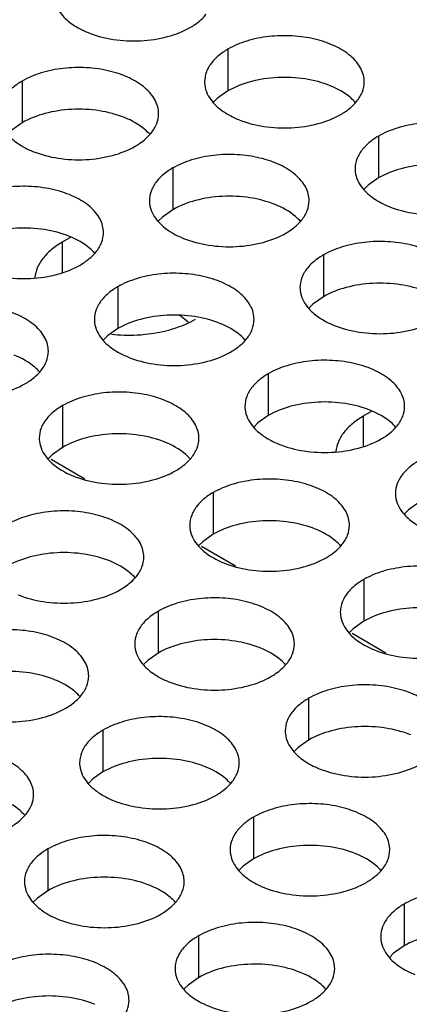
# Model space of a CAD drawing. Header units: inches. Extents: x 0 to 34, y 0 to 22.
# Tile 98 of 155: x 17.367 to 17.489, y 19.426 to 19.734. Entities that reach past the tile are written whole.
import ezdxf

# ---------------------------------------------------------------- set-up
doc = ezdxf.new("R2010")
doc.units = ezdxf.units.IN
doc.header["$LTSCALE"] = 1.87
doc.header["$MEASUREMENT"] = 0
doc.layers.get('0').update_dxf_attribs({"linetype": 'CONTINUOUS'})
doc.layers.add('02___PRT_ALL_AXES', color=7, linetype='CONTINUOUS')

msp = doc.modelspace()

# ---------------------------------------------------------------- linework, layer by layer
at = {"color": 3, "linetype": 'CONTINUOUS'}
for p, q in [((17.38736, 19.59004), (17.37675, 19.59616)), ((17.4345, 19.56282), (17.42389, 19.56894)), ((17.48164, 19.5356), (17.47103, 19.54172))]:
    msp.add_line(p, q, dxfattribs=at)
at = {"layer": '02___PRT_ALL_AXES', "color": 7, "linetype": 'CONTINUOUS'}
for p, q in [((17.43215, 19.72459), (17.43215, 19.71152)), ((17.36775, 19.71463), (17.36775, 19.70156)), ((17.43215, 19.71152), (17.4289, 19.70921)), ((17.4289, 19.70921), (17.42768, 19.70802)), ((17.36775, 19.70156), (17.3645, 19.69925)), ((17.47929, 19.69737), (17.47929, 19.68431)), ((17.41489, 19.68741), (17.41489, 19.67434)), ((17.47604, 19.68199), (17.47482, 19.6808)), ((17.47929, 19.68431), (17.47604, 19.68199)), ((17.41489, 19.67434), (17.41164, 19.67203)), ((17.41164, 19.67203), (17.41043, 19.67084)), ((17.38026, 19.66417), (17.38026, 19.65477)), ((17.46204, 19.66019), (17.46204, 19.64713)), ((17.39764, 19.65023), (17.39764, 19.63716)), ((17.45878, 19.64481), (17.45757, 19.64362)), ((17.46204, 19.64713), (17.45878, 19.64481)), ((17.4186, 19.64014), (17.41706, 19.64126)), ((17.41969, 19.63914), (17.4186, 19.64014)), ((17.39764, 19.63716), (17.39439, 19.63485)), ((17.39439, 19.63485), (17.39317, 19.63366)), ((17.44478, 19.62301), (17.44478, 19.60994)), ((17.38039, 19.61305), (17.38039, 19.59998)), ((17.44153, 19.60763), (17.44032, 19.60644)), ((17.44478, 19.60994), (17.44153, 19.60763)), ((17.47454, 19.60973), (17.47454, 19.60033)), ((17.38039, 19.59998), (17.37713, 19.59767)), ((17.37713, 19.59767), (17.37592, 19.59647)), ((17.42753, 19.58583), (17.42753, 19.57276)), ((17.48867, 19.58041), (17.48746, 19.57922)), ((17.49192, 19.58273), (17.48867, 19.58041)), ((17.42753, 19.57276), (17.42427, 19.57045)), ((17.42427, 19.57045), (17.42306, 19.56926)), ((17.47467, 19.55861), (17.47467, 19.54555)), ((17.41027, 19.54865), (17.41027, 19.53558)), ((17.47141, 19.54323), (17.4702, 19.54204)), ((17.47467, 19.54555), (17.47141, 19.54323)), ((17.41027, 19.53558), (17.40702, 19.53327)), ((17.40702, 19.53327), (17.40581, 19.53208)), ((17.45741, 19.52143), (17.45741, 19.50836)), ((17.39302, 19.51147), (17.39302, 19.4984)), ((17.45416, 19.50605), (17.45295, 19.50486)), ((17.45741, 19.50836), (17.45416, 19.50605)), ((17.39302, 19.4984), (17.38976, 19.49609)), ((17.38976, 19.49609), (17.38855, 19.49489)), ((17.44016, 19.48425), (17.44016, 19.47118)), ((17.37576, 19.47428), (17.37576, 19.46122)), ((17.44016, 19.47118), (17.4369, 19.46887)), ((17.4369, 19.46887), (17.43569, 19.46768)), ((17.37576, 19.46122), (17.37251, 19.4589)), ((17.37251, 19.4589), (17.3713, 19.45771)), ((17.4873, 19.45703), (17.4873, 19.44397)), ((17.4229, 19.44707), (17.4229, 19.434)), ((17.48404, 19.44165), (17.48283, 19.44046)), ((17.4873, 19.44397), (17.48404, 19.44165)), ((17.4229, 19.434), (17.41965, 19.43169)), ((17.41965, 19.43169), (17.41844, 19.4305))]:
    msp.add_line(p, q, dxfattribs=at)
at = {"layer": '02___PRT_ALL_AXES', "color": 3, "linetype": 'CONTINUOUS'}
for p, q in [((17.38297, 19.66574), (17.38026, 19.66417)), ((17.47725, 19.6113), (17.47454, 19.60973))]:
    msp.add_line(p, q, dxfattribs=at)
msp.add_arc((17.40113, 19.68597), 0.05088, 263.8109, 272.8885, dxfattribs=at)
for points, knots in [([(17.37854, 19.73786), (17.37893, 19.73702), (17.38031, 19.73489), (17.38362, 19.73201), (17.38666, 19.73046), (17.38835, 19.72978)], [0, 0, 0, 0, 0.215502, 0.580331, 1, 1, 1, 1]), ([(17.42036, 19.73139), (17.42087, 19.73168), (17.42269, 19.73283), (17.42435, 19.73427), (17.42534, 19.7355)], [0, 0, 0, 0, 0.268123, 1, 1, 1, 1]), ([(17.38835, 19.72978), (17.39087, 19.72876), (17.39635, 19.72735), (17.40482, 19.72694), (17.41306, 19.72816), (17.41815, 19.73011), (17.42036, 19.73139)], [0, 0, 0, 0, 0.247189, 0.509885, 0.767301, 1, 1, 1, 1]), ([(17.47483, 19.71437), (17.47483, 19.71508), (17.47464, 19.71654), (17.47349, 19.71945), (17.47056, 19.72282), (17.46554, 19.72586), (17.45927, 19.72796), (17.45225, 19.72895), (17.44502, 19.72875), (17.43819, 19.72739), (17.434, 19.72566), (17.43215, 19.72459)], [0, 0, 0, 0, 0.042883, 0.087524, 0.186914, 0.304219, 0.43794, 0.582356, 0.729558, 0.871282, 1, 1, 1, 1]), ([(17.43215, 19.72459), (17.43165, 19.7243), (17.42982, 19.72315), (17.42816, 19.72171), (17.42717, 19.72048)], [0, 0, 0, 0, 0.268123, 1, 1, 1, 1]), ([(17.41043, 19.70441), (17.41043, 19.70512), (17.41024, 19.70658), (17.40909, 19.70949), (17.40617, 19.71285), (17.40115, 19.7159), (17.39488, 19.718), (17.38785, 19.71899), (17.38063, 19.71879), (17.3738, 19.71742), (17.3696, 19.71569), (17.36775, 19.71463)], [0, 0, 0, 0, 0.042883, 0.087524, 0.186914, 0.304219, 0.43794, 0.582356, 0.729558, 0.871282, 1, 1, 1, 1]), ([(17.42717, 19.72048), (17.42645, 19.71959), (17.42527, 19.71767), (17.42483, 19.71545), (17.42483, 19.71439)], [0, 0, 0, 0, 0.520681, 1, 1, 1, 1]), ([(17.36775, 19.71463), (17.36725, 19.71434), (17.36543, 19.71319), (17.36377, 19.71175), (17.36277, 19.71052)], [0, 0, 0, 0, 0.268123, 1, 1, 1, 1]), ([(17.42483, 19.71439), (17.42483, 19.71408), (17.4249, 19.71279), (17.42527, 19.71153), (17.42568, 19.71065)], [0, 0, 0, 0, 0.245663, 1, 1, 1, 1]), ([(17.47248, 19.70828), (17.47321, 19.70917), (17.47438, 19.71109), (17.47483, 19.71331), (17.47483, 19.71437)], [0, 0, 0, 0, 0.520681, 1, 1, 1, 1]), ([(17.42568, 19.71065), (17.42607, 19.7098), (17.42745, 19.70767), (17.43076, 19.70479), (17.43381, 19.70324), (17.43549, 19.70256)], [0, 0, 0, 0, 0.215502, 0.580331, 1, 1, 1, 1]), ([(17.4675, 19.70417), (17.46801, 19.70446), (17.46983, 19.70561), (17.47149, 19.70705), (17.47248, 19.70828)], [0, 0, 0, 0, 0.268123, 1, 1, 1, 1]), ([(17.40809, 19.69832), (17.40881, 19.69921), (17.40999, 19.70113), (17.41043, 19.70335), (17.41043, 19.70441)], [0, 0, 0, 0, 0.520681, 1, 1, 1, 1]), ([(17.43549, 19.70256), (17.43801, 19.70154), (17.44349, 19.70013), (17.45196, 19.69972), (17.4602, 19.70094), (17.46529, 19.7029), (17.4675, 19.70417)], [0, 0, 0, 0, 0.247189, 0.509885, 0.767301, 1, 1, 1, 1]), ([(17.36128, 19.70068), (17.36168, 19.69984), (17.36306, 19.69771), (17.36637, 19.69483), (17.36941, 19.69327), (17.37109, 19.69259)], [0, 0, 0, 0, 0.215502, 0.580331, 1, 1, 1, 1]), ([(17.52197, 19.68715), (17.52197, 19.68787), (17.52178, 19.68932), (17.52063, 19.69224), (17.5177, 19.6956), (17.51268, 19.69865), (17.50642, 19.70075), (17.49939, 19.70173), (17.49216, 19.70154), (17.48533, 19.70017), (17.48114, 19.69844), (17.47929, 19.69737)], [0, 0, 0, 0, 0.042883, 0.087524, 0.186914, 0.304219, 0.43794, 0.582356, 0.729558, 0.871282, 1, 1, 1, 1]), ([(17.40311, 19.69421), (17.40361, 19.6945), (17.40544, 19.69565), (17.4071, 19.69709), (17.40809, 19.69832)], [0, 0, 0, 0, 0.268123, 1, 1, 1, 1]), ([(17.47929, 19.69737), (17.47879, 19.69708), (17.47696, 19.69593), (17.4753, 19.69449), (17.47431, 19.69326)], [0, 0, 0, 0, 0.268123, 1, 1, 1, 1]), ([(17.37109, 19.69259), (17.37361, 19.69158), (17.37909, 19.69017), (17.38757, 19.68976), (17.3958, 19.69098), (17.4009, 19.69293), (17.40311, 19.69421)], [0, 0, 0, 0, 0.247189, 0.509885, 0.767301, 1, 1, 1, 1]), ([(17.45757, 19.67719), (17.45757, 19.6779), (17.45738, 19.67936), (17.45623, 19.68227), (17.45331, 19.68563), (17.44829, 19.68868), (17.44202, 19.69078), (17.43499, 19.69177), (17.42777, 19.69157), (17.42094, 19.6902), (17.41675, 19.68848), (17.41489, 19.68741)], [0, 0, 0, 0, 0.042883, 0.087524, 0.186914, 0.304219, 0.43794, 0.582356, 0.729558, 0.871282, 1, 1, 1, 1]), ([(17.47431, 19.69326), (17.47359, 19.69237), (17.47241, 19.69045), (17.47197, 19.68823), (17.47197, 19.68717)], [0, 0, 0, 0, 0.520681, 1, 1, 1, 1]), ([(17.41489, 19.68741), (17.41439, 19.68712), (17.41257, 19.68597), (17.41091, 19.68453), (17.40991, 19.6833)], [0, 0, 0, 0, 0.268123, 1, 1, 1, 1]), ([(17.47197, 19.68717), (17.47197, 19.68686), (17.47204, 19.68557), (17.47241, 19.68431), (17.47282, 19.68343)], [0, 0, 0, 0, 0.245663, 1, 1, 1, 1]), ([(17.39318, 19.66723), (17.39318, 19.66794), (17.39299, 19.6694), (17.39184, 19.67231), (17.38891, 19.67567), (17.38389, 19.67872), (17.37763, 19.68082), (17.3706, 19.68181), (17.36337, 19.68161), (17.35654, 19.68024), (17.35235, 19.67851), (17.3505, 19.67744)], [0, 0, 0, 0, 0.042883, 0.087524, 0.186914, 0.304219, 0.43794, 0.582356, 0.729558, 0.871282, 1, 1, 1, 1]), ([(17.40991, 19.6833), (17.40919, 19.68241), (17.40802, 19.68049), (17.40757, 19.67827), (17.40757, 19.67721)], [0, 0, 0, 0, 0.520681, 1, 1, 1, 1]), ([(17.47282, 19.68343), (17.47321, 19.68258), (17.47459, 19.68045), (17.4779, 19.67758), (17.48095, 19.67602), (17.48263, 19.67534)], [0, 0, 0, 0, 0.215502, 0.580331, 1, 1, 1, 1]), ([(17.40757, 19.67721), (17.40757, 19.67689), (17.40764, 19.67561), (17.40802, 19.67434), (17.40842, 19.67346)], [0, 0, 0, 0, 0.245663, 1, 1, 1, 1]), ([(17.45523, 19.6711), (17.45595, 19.67199), (17.45713, 19.67391), (17.45757, 19.67613), (17.45757, 19.67719)], [0, 0, 0, 0, 0.520681, 1, 1, 1, 1]), ([(17.48263, 19.67534), (17.48515, 19.67432), (17.49063, 19.67291), (17.4991, 19.6725), (17.50734, 19.67372), (17.51243, 19.67568), (17.51465, 19.67696)], [0, 0, 0, 0, 0.247189, 0.509885, 0.767301, 1, 1, 1, 1]), ([(17.40842, 19.67346), (17.40882, 19.67262), (17.4102, 19.67049), (17.41351, 19.66761), (17.41655, 19.66606), (17.41823, 19.66538)], [0, 0, 0, 0, 0.215502, 0.580331, 1, 1, 1, 1]), ([(17.45025, 19.66699), (17.45075, 19.66728), (17.45258, 19.66843), (17.45424, 19.66987), (17.45523, 19.6711)], [0, 0, 0, 0, 0.268123, 1, 1, 1, 1]), ([(17.39084, 19.66114), (17.39156, 19.66203), (17.39273, 19.66395), (17.39318, 19.66617), (17.39318, 19.66723)], [0, 0, 0, 0, 0.520681, 1, 1, 1, 1]), ([(17.41823, 19.66538), (17.42075, 19.66436), (17.42623, 19.66295), (17.43471, 19.66254), (17.44294, 19.66376), (17.44804, 19.66572), (17.45025, 19.66699)], [0, 0, 0, 0, 0.247189, 0.509885, 0.767301, 1, 1, 1, 1]), ([(17.38026, 19.66417), (17.37905, 19.66347), (17.37685, 19.66197), (17.37415, 19.65926), (17.37234, 19.65628), (17.37177, 19.65412), (17.37167, 19.65307)], [0, 0, 0, 0, 0.287341, 0.547425, 0.782141, 1, 1, 1, 1]), ([(17.50471, 19.64997), (17.50471, 19.65068), (17.50452, 19.65214), (17.50337, 19.65505), (17.50045, 19.65842), (17.49543, 19.66147), (17.48916, 19.66357), (17.48213, 19.66455), (17.47491, 19.66435), (17.46808, 19.66299), (17.46389, 19.66126), (17.46204, 19.66019)], [0, 0, 0, 0, 0.042883, 0.087524, 0.186914, 0.304219, 0.43794, 0.582356, 0.729558, 0.871282, 1, 1, 1, 1]), ([(17.38585, 19.65703), (17.38636, 19.65732), (17.38818, 19.65847), (17.38984, 19.65991), (17.39084, 19.66114)], [0, 0, 0, 0, 0.268123, 1, 1, 1, 1]), ([(17.46204, 19.66019), (17.46153, 19.6599), (17.45971, 19.65875), (17.45805, 19.65731), (17.45706, 19.65608)], [0, 0, 0, 0, 0.268123, 1, 1, 1, 1]), ([(17.35384, 19.65541), (17.35636, 19.6544), (17.36184, 19.65298), (17.37031, 19.65258), (17.37855, 19.65379), (17.38364, 19.65575), (17.38585, 19.65703)], [0, 0, 0, 0, 0.247189, 0.509885, 0.767301, 1, 1, 1, 1]), ([(17.44032, 19.64001), (17.44032, 19.64072), (17.44013, 19.64218), (17.43898, 19.64509), (17.43605, 19.64845), (17.43103, 19.6515), (17.42477, 19.6536), (17.41774, 19.65459), (17.41051, 19.65439), (17.40368, 19.65302), (17.39949, 19.65129), (17.39764, 19.65023)], [0, 0, 0, 0, 0.042883, 0.087524, 0.186914, 0.304219, 0.43794, 0.582356, 0.729558, 0.871282, 1, 1, 1, 1]), ([(17.45706, 19.65608), (17.45633, 19.65519), (17.45516, 19.65327), (17.45471, 19.65105), (17.45471, 19.64999)], [0, 0, 0, 0, 0.520681, 1, 1, 1, 1]), ([(17.39764, 19.65023), (17.39714, 19.64994), (17.39531, 19.64879), (17.39365, 19.64735), (17.39266, 19.64612)], [0, 0, 0, 0, 0.268123, 1, 1, 1, 1]), ([(17.45471, 19.64999), (17.45471, 19.64968), (17.45479, 19.64839), (17.45516, 19.64713), (17.45556, 19.64625)], [0, 0, 0, 0, 0.245663, 1, 1, 1, 1]), ([(17.37592, 19.63005), (17.37592, 19.63076), (17.37573, 19.63222), (17.37458, 19.63513), (17.37166, 19.63849), (17.36664, 19.64154), (17.36037, 19.64364), (17.35334, 19.64463), (17.34612, 19.64443), (17.33929, 19.64306), (17.3351, 19.64133), (17.33325, 19.64026)], [0, 0, 0, 0, 0.042883, 0.087524, 0.186914, 0.304219, 0.43794, 0.582356, 0.729558, 0.871282, 1, 1, 1, 1]), ([(17.39266, 19.64612), (17.39194, 19.64523), (17.39076, 19.64331), (17.39032, 19.64109), (17.39032, 19.64003)], [0, 0, 0, 0, 0.520681, 1, 1, 1, 1]), ([(17.45556, 19.64625), (17.45596, 19.6454), (17.45734, 19.64327), (17.46065, 19.6404), (17.46369, 19.63884), (17.46537, 19.63816)], [0, 0, 0, 0, 0.215502, 0.580331, 1, 1, 1, 1]), ([(17.39032, 19.64003), (17.39032, 19.63971), (17.39039, 19.63843), (17.39076, 19.63716), (17.39117, 19.63628)], [0, 0, 0, 0, 0.245663, 1, 1, 1, 1]), ([(17.41359, 19.63669), (17.41436, 19.6369), (17.41725, 19.63777), (17.42005, 19.63897), (17.42198, 19.64008)], [0, 0, 0, 0, 0.263266, 1, 1, 1, 1]), ([(17.43798, 19.63392), (17.4387, 19.63481), (17.43987, 19.63673), (17.44032, 19.63895), (17.44032, 19.64001)], [0, 0, 0, 0, 0.520681, 1, 1, 1, 1]), ([(17.46537, 19.63816), (17.46789, 19.63714), (17.47337, 19.63573), (17.48185, 19.63532), (17.49008, 19.63654), (17.49518, 19.6385), (17.49739, 19.63978)], [0, 0, 0, 0, 0.247189, 0.509885, 0.767301, 1, 1, 1, 1]), ([(17.39117, 19.63628), (17.39156, 19.63544), (17.39294, 19.63331), (17.39625, 19.63043), (17.3993, 19.62888), (17.40098, 19.6282)], [0, 0, 0, 0, 0.215502, 0.580331, 1, 1, 1, 1]), ([(17.40369, 19.63516), (17.40454, 19.6352), (17.40787, 19.63545), (17.41118, 19.63604), (17.41359, 19.63669)], [0, 0, 0, 0, 0.255164, 1, 1, 1, 1]), ([(17.433, 19.62981), (17.4335, 19.6301), (17.43532, 19.63125), (17.43698, 19.63269), (17.43798, 19.63392)], [0, 0, 0, 0, 0.268123, 1, 1, 1, 1]), ([(17.37358, 19.62396), (17.3743, 19.62485), (17.37548, 19.62677), (17.37592, 19.62899), (17.37592, 19.63005)], [0, 0, 0, 0, 0.520681, 1, 1, 1, 1]), ([(17.40098, 19.6282), (17.4035, 19.62718), (17.40898, 19.62577), (17.41745, 19.62536), (17.42569, 19.62658), (17.43078, 19.62853), (17.433, 19.62981)], [0, 0, 0, 0, 0.247189, 0.509885, 0.767301, 1, 1, 1, 1]), ([(17.48746, 19.61279), (17.48746, 19.6135), (17.48727, 19.61496), (17.48612, 19.61787), (17.48319, 19.62123), (17.47817, 19.62428), (17.47191, 19.62638), (17.46488, 19.62737), (17.45765, 19.62717), (17.45082, 19.62581), (17.44663, 19.62408), (17.44478, 19.62301)], [0, 0, 0, 0, 0.042883, 0.087524, 0.186914, 0.304219, 0.43794, 0.582356, 0.729558, 0.871282, 1, 1, 1, 1]), ([(17.3686, 19.61985), (17.3691, 19.62014), (17.37093, 19.62129), (17.37259, 19.62273), (17.37358, 19.62396)], [0, 0, 0, 0, 0.268123, 1, 1, 1, 1]), ([(17.44478, 19.62301), (17.44428, 19.62272), (17.44245, 19.62157), (17.44079, 19.62013), (17.4398, 19.6189)], [0, 0, 0, 0, 0.268123, 1, 1, 1, 1]), ([(17.33658, 19.61823), (17.3391, 19.61721), (17.34458, 19.6158), (17.35306, 19.61539), (17.36129, 19.61661), (17.36639, 19.61857), (17.3686, 19.61985)], [0, 0, 0, 0, 0.247189, 0.509885, 0.767301, 1, 1, 1, 1]), ([(17.42306, 19.60283), (17.42306, 19.60354), (17.42287, 19.605), (17.42172, 19.60791), (17.4188, 19.61127), (17.41378, 19.61432), (17.40751, 19.61642), (17.40048, 19.61741), (17.39326, 19.61721), (17.38643, 19.61584), (17.38224, 19.61411), (17.38039, 19.61305)], [0, 0, 0, 0, 0.042883, 0.087524, 0.186914, 0.304219, 0.43794, 0.582356, 0.729558, 0.871282, 1, 1, 1, 1]), ([(17.4398, 19.6189), (17.43908, 19.61801), (17.4379, 19.61609), (17.43746, 19.61387), (17.43746, 19.61281)], [0, 0, 0, 0, 0.520681, 1, 1, 1, 1]), ([(17.38039, 19.61305), (17.37988, 19.61276), (17.37806, 19.61161), (17.3764, 19.61017), (17.37541, 19.60894)], [0, 0, 0, 0, 0.268123, 1, 1, 1, 1]), ([(17.43746, 19.61281), (17.43746, 19.6125), (17.43753, 19.61121), (17.4379, 19.60995), (17.43831, 19.60907)], [0, 0, 0, 0, 0.245663, 1, 1, 1, 1]), ([(17.48512, 19.6067), (17.48584, 19.60759), (17.48701, 19.60951), (17.48746, 19.61173), (17.48746, 19.61279)], [0, 0, 0, 0, 0.520681, 1, 1, 1, 1]), ([(17.37541, 19.60894), (17.37468, 19.60805), (17.37351, 19.60613), (17.37306, 19.60391), (17.37306, 19.60285)], [0, 0, 0, 0, 0.520681, 1, 1, 1, 1]), ([(17.43831, 19.60907), (17.4387, 19.60822), (17.44008, 19.60609), (17.44339, 19.60321), (17.44644, 19.60166), (17.44812, 19.60098)], [0, 0, 0, 0, 0.215502, 0.580331, 1, 1, 1, 1]), ([(17.47454, 19.60973), (17.47333, 19.60904), (17.47113, 19.60753), (17.46843, 19.60483), (17.46662, 19.60184), (17.46605, 19.59968), (17.46595, 19.59863)], [0, 0, 0, 0, 0.287341, 0.547425, 0.782141, 1, 1, 1, 1]), ([(17.48014, 19.60259), (17.48064, 19.60288), (17.48246, 19.60403), (17.48412, 19.60547), (17.48512, 19.6067)], [0, 0, 0, 0, 0.268123, 1, 1, 1, 1]), ([(17.37306, 19.60285), (17.37306, 19.60253), (17.37314, 19.60125), (17.37351, 19.59998), (17.37392, 19.5991)], [0, 0, 0, 0, 0.245663, 1, 1, 1, 1]), ([(17.42072, 19.59674), (17.42144, 19.59763), (17.42262, 19.59955), (17.42306, 19.60177), (17.42306, 19.60283)], [0, 0, 0, 0, 0.520681, 1, 1, 1, 1]), ([(17.44812, 19.60098), (17.45064, 19.59996), (17.45612, 19.59855), (17.46459, 19.59814), (17.47283, 19.59936), (17.47792, 19.60132), (17.48014, 19.60259)], [0, 0, 0, 0, 0.247189, 0.509885, 0.767301, 1, 1, 1, 1]), ([(17.37392, 19.5991), (17.37431, 19.59826), (17.37569, 19.59613), (17.379, 19.59325), (17.38204, 19.59169), (17.38372, 19.59101)], [0, 0, 0, 0, 0.215502, 0.580331, 1, 1, 1, 1]), ([(17.41574, 19.59263), (17.41624, 19.59292), (17.41807, 19.59407), (17.41973, 19.59551), (17.42072, 19.59674)], [0, 0, 0, 0, 0.268123, 1, 1, 1, 1]), ([(17.49192, 19.59579), (17.49142, 19.5955), (17.48959, 19.59435), (17.48793, 19.59291), (17.48694, 19.59168)], [0, 0, 0, 0, 0.268123, 1, 1, 1, 1]), ([(17.38372, 19.59101), (17.38624, 19.59), (17.39172, 19.58859), (17.4002, 19.58818), (17.40843, 19.5894), (17.41353, 19.59135), (17.41574, 19.59263)], [0, 0, 0, 0, 0.247189, 0.509885, 0.767301, 1, 1, 1, 1]), ([(17.4702, 19.57561), (17.4702, 19.57632), (17.47001, 19.57778), (17.46886, 19.58069), (17.46594, 19.58405), (17.46092, 19.5871), (17.45465, 19.5892), (17.44762, 19.59019), (17.4404, 19.58999), (17.43357, 19.58862), (17.42938, 19.5869), (17.42753, 19.58583)], [0, 0, 0, 0, 0.042883, 0.087524, 0.186914, 0.304219, 0.43794, 0.582356, 0.729558, 0.871282, 1, 1, 1, 1]), ([(17.48694, 19.59168), (17.48622, 19.59079), (17.48504, 19.58887), (17.4846, 19.58665), (17.4846, 19.58559)], [0, 0, 0, 0, 0.520681, 1, 1, 1, 1]), ([(17.42753, 19.58583), (17.42702, 19.58554), (17.4252, 19.58439), (17.42354, 19.58295), (17.42255, 19.58172)], [0, 0, 0, 0, 0.268123, 1, 1, 1, 1]), ([(17.4846, 19.58559), (17.4846, 19.58528), (17.48467, 19.58399), (17.48504, 19.58273), (17.48545, 19.58185)], [0, 0, 0, 0, 0.245663, 1, 1, 1, 1]), ([(17.40581, 19.56565), (17.40581, 19.56636), (17.40562, 19.56782), (17.40447, 19.57073), (17.40154, 19.57409), (17.39652, 19.57714), (17.39026, 19.57924), (17.38323, 19.58023), (17.376, 19.58003), (17.36917, 19.57866), (17.36498, 19.57693), (17.36313, 19.57586)], [0, 0, 0, 0, 0.042883, 0.087524, 0.186914, 0.304219, 0.43794, 0.582356, 0.729558, 0.871282, 1, 1, 1, 1]), ([(17.42255, 19.58172), (17.42182, 19.58083), (17.42065, 19.57891), (17.4202, 19.57669), (17.4202, 19.57563)], [0, 0, 0, 0, 0.520681, 1, 1, 1, 1]), ([(17.48545, 19.58185), (17.48584, 19.581), (17.48722, 19.57887), (17.49053, 19.576), (17.49358, 19.57444), (17.49526, 19.57376)], [0, 0, 0, 0, 0.215502, 0.580331, 1, 1, 1, 1]), ([(17.4202, 19.57563), (17.4202, 19.57531), (17.42028, 19.57403), (17.42065, 19.57276), (17.42106, 19.57188)], [0, 0, 0, 0, 0.245663, 1, 1, 1, 1]), ([(17.46786, 19.56952), (17.46858, 19.57041), (17.46976, 19.57233), (17.4702, 19.57455), (17.4702, 19.57561)], [0, 0, 0, 0, 0.520681, 1, 1, 1, 1]), ([(17.42106, 19.57188), (17.42145, 19.57104), (17.42283, 19.56891), (17.42614, 19.56603), (17.42918, 19.56448), (17.43086, 19.5638)], [0, 0, 0, 0, 0.215502, 0.580331, 1, 1, 1, 1]), ([(17.46288, 19.56541), (17.46338, 19.5657), (17.46521, 19.56685), (17.46687, 19.56829), (17.46786, 19.56952)], [0, 0, 0, 0, 0.268123, 1, 1, 1, 1]), ([(17.40347, 19.55956), (17.40419, 19.56045), (17.40536, 19.56237), (17.40581, 19.56459), (17.40581, 19.56565)], [0, 0, 0, 0, 0.520681, 1, 1, 1, 1]), ([(17.43086, 19.5638), (17.43338, 19.56278), (17.43887, 19.56137), (17.44734, 19.56096), (17.45557, 19.56218), (17.46067, 19.56413), (17.46288, 19.56541)], [0, 0, 0, 0, 0.247189, 0.509885, 0.767301, 1, 1, 1, 1]), ([(17.51734, 19.54839), (17.51734, 19.5491), (17.51716, 19.55056), (17.516, 19.55347), (17.51308, 19.55684), (17.50806, 19.55989), (17.50179, 19.56199), (17.49477, 19.56297), (17.48754, 19.56277), (17.48071, 19.56141), (17.47652, 19.55968), (17.47467, 19.55861)], [0, 0, 0, 0, 0.042883, 0.087524, 0.186914, 0.304219, 0.43794, 0.582356, 0.729558, 0.871282, 1, 1, 1, 1]), ([(17.39849, 19.55545), (17.39899, 19.55574), (17.40081, 19.55689), (17.40247, 19.55833), (17.40347, 19.55956)], [0, 0, 0, 0, 0.268123, 1, 1, 1, 1]), ([(17.47467, 19.55861), (17.47417, 19.55832), (17.47234, 19.55717), (17.47068, 19.55573), (17.46969, 19.5545)], [0, 0, 0, 0, 0.268123, 1, 1, 1, 1]), ([(17.36647, 19.55383), (17.36899, 19.55282), (17.37447, 19.5514), (17.38294, 19.551), (17.39118, 19.55221), (17.39627, 19.55417), (17.39849, 19.55545)], [0, 0, 0, 0, 0.247189, 0.509885, 0.767301, 1, 1, 1, 1]), ([(17.45295, 19.53843), (17.45295, 19.53914), (17.45276, 19.5406), (17.45161, 19.54351), (17.44869, 19.54687), (17.44366, 19.54992), (17.4374, 19.55202), (17.43037, 19.55301), (17.42314, 19.55281), (17.41631, 19.55144), (17.41212, 19.54971), (17.41027, 19.54865)], [0, 0, 0, 0, 0.042883, 0.087524, 0.186914, 0.304219, 0.43794, 0.582356, 0.729558, 0.871282, 1, 1, 1, 1]), ([(17.46969, 19.5545), (17.46896, 19.55361), (17.46779, 19.55169), (17.46735, 19.54947), (17.46734, 19.54841)], [0, 0, 0, 0, 0.520681, 1, 1, 1, 1]), ([(17.41027, 19.54865), (17.40977, 19.54836), (17.40794, 19.54721), (17.40628, 19.54577), (17.40529, 19.54454)], [0, 0, 0, 0, 0.268123, 1, 1, 1, 1]), ([(17.46734, 19.54841), (17.46734, 19.5481), (17.46742, 19.54681), (17.46779, 19.54555), (17.4682, 19.54467)], [0, 0, 0, 0, 0.245663, 1, 1, 1, 1]), ([(17.38855, 19.52847), (17.38855, 19.52918), (17.38836, 19.53064), (17.38721, 19.53355), (17.38429, 19.53691), (17.37927, 19.53996), (17.373, 19.54206), (17.36598, 19.54305), (17.35875, 19.54285), (17.35192, 19.54148), (17.34773, 19.53975), (17.34588, 19.53868)], [0, 0, 0, 0, 0.042883, 0.087524, 0.186914, 0.304219, 0.43794, 0.582356, 0.729558, 0.871282, 1, 1, 1, 1]), ([(17.40529, 19.54454), (17.40457, 19.54365), (17.40339, 19.54173), (17.40295, 19.53951), (17.40295, 19.53845)], [0, 0, 0, 0, 0.520681, 1, 1, 1, 1]), ([(17.4682, 19.54467), (17.46859, 19.54382), (17.46997, 19.54169), (17.47328, 19.53882), (17.47632, 19.53726), (17.478, 19.53658)], [0, 0, 0, 0, 0.215502, 0.580331, 1, 1, 1, 1]), ([(17.40295, 19.53845), (17.40295, 19.53813), (17.40302, 19.53685), (17.40339, 19.53558), (17.4038, 19.5347)], [0, 0, 0, 0, 0.245663, 1, 1, 1, 1]), ([(17.45061, 19.53234), (17.45133, 19.53323), (17.4525, 19.53515), (17.45295, 19.53737), (17.45295, 19.53843)], [0, 0, 0, 0, 0.520681, 1, 1, 1, 1]), ([(17.478, 19.53658), (17.48052, 19.53556), (17.48601, 19.53415), (17.49448, 19.53374), (17.50271, 19.53496), (17.50781, 19.53692), (17.51002, 19.5382)], [0, 0, 0, 0, 0.247189, 0.509885, 0.767301, 1, 1, 1, 1]), ([(17.4038, 19.5347), (17.40419, 19.53386), (17.40557, 19.53173), (17.40888, 19.52885), (17.41193, 19.5273), (17.41361, 19.52662)], [0, 0, 0, 0, 0.215502, 0.580331, 1, 1, 1, 1]), ([(17.44563, 19.52823), (17.44613, 19.52852), (17.44795, 19.52967), (17.44961, 19.53111), (17.45061, 19.53234)], [0, 0, 0, 0, 0.268123, 1, 1, 1, 1]), ([(17.38621, 19.52238), (17.38693, 19.52327), (17.38811, 19.52519), (17.38855, 19.52741), (17.38855, 19.52847)], [0, 0, 0, 0, 0.520681, 1, 1, 1, 1]), ([(17.41361, 19.52662), (17.41613, 19.5256), (17.42161, 19.52419), (17.43008, 19.52378), (17.43832, 19.525), (17.44341, 19.52695), (17.44563, 19.52823)], [0, 0, 0, 0, 0.247189, 0.509885, 0.767301, 1, 1, 1, 1]), ([(17.50009, 19.51121), (17.50009, 19.51192), (17.4999, 19.51338), (17.49875, 19.51629), (17.49583, 19.51965), (17.4908, 19.5227), (17.48454, 19.5248), (17.47751, 19.52579), (17.47028, 19.52559), (17.46345, 19.52423), (17.45926, 19.5225), (17.45741, 19.52143)], [0, 0, 0, 0, 0.042883, 0.087524, 0.186914, 0.304219, 0.43794, 0.582356, 0.729558, 0.871282, 1, 1, 1, 1]), ([(17.38123, 19.51827), (17.38173, 19.51856), (17.38356, 19.51971), (17.38522, 19.52115), (17.38621, 19.52238)], [0, 0, 0, 0, 0.268123, 1, 1, 1, 1]), ([(17.45741, 19.52143), (17.45691, 19.52114), (17.45508, 19.51999), (17.45342, 19.51855), (17.45243, 19.51732)], [0, 0, 0, 0, 0.268123, 1, 1, 1, 1]), ([(17.34921, 19.51665), (17.35173, 19.51563), (17.35722, 19.51422), (17.36569, 19.51381), (17.37392, 19.51503), (17.37902, 19.51699), (17.38123, 19.51827)], [0, 0, 0, 0, 0.247189, 0.509885, 0.767301, 1, 1, 1, 1]), ([(17.43569, 19.50125), (17.43569, 19.50196), (17.43551, 19.50342), (17.43435, 19.50633), (17.43143, 19.50969), (17.42641, 19.51274), (17.42014, 19.51484), (17.41312, 19.51583), (17.40589, 19.51563), (17.39906, 19.51426), (17.39487, 19.51253), (17.39302, 19.51147)], [0, 0, 0, 0, 0.042883, 0.087524, 0.186914, 0.304219, 0.43794, 0.582356, 0.729558, 0.871282, 1, 1, 1, 1]), ([(17.45243, 19.51732), (17.45171, 19.51643), (17.45053, 19.51451), (17.45009, 19.51229), (17.45009, 19.51123)], [0, 0, 0, 0, 0.520681, 1, 1, 1, 1]), ([(17.39302, 19.51147), (17.39252, 19.51118), (17.39069, 19.51003), (17.38903, 19.50859), (17.38804, 19.50736)], [0, 0, 0, 0, 0.268123, 1, 1, 1, 1]), ([(17.45009, 19.51123), (17.45009, 19.51091), (17.45016, 19.50963), (17.45053, 19.50837), (17.45094, 19.50749)], [0, 0, 0, 0, 0.245663, 1, 1, 1, 1]), ([(17.38804, 19.50736), (17.38731, 19.50647), (17.38614, 19.50455), (17.3857, 19.50233), (17.3857, 19.50127)], [0, 0, 0, 0, 0.520681, 1, 1, 1, 1]), ([(17.45094, 19.50749), (17.45133, 19.50664), (17.45271, 19.50451), (17.45602, 19.50163), (17.45907, 19.50008), (17.46075, 19.4994)], [0, 0, 0, 0, 0.215502, 0.580331, 1, 1, 1, 1]), ([(17.3713, 19.49129), (17.3713, 19.492), (17.37111, 19.49346), (17.36996, 19.49637), (17.36704, 19.49973), (17.36201, 19.50278), (17.35575, 19.50488), (17.34872, 19.50586), (17.34149, 19.50567), (17.33466, 19.5043), (17.33047, 19.50257), (17.32862, 19.5015)], [0, 0, 0, 0, 0.042883, 0.087524, 0.186914, 0.304219, 0.43794, 0.582356, 0.729558, 0.871282, 1, 1, 1, 1]), ([(17.3857, 19.50127), (17.3857, 19.50095), (17.38577, 19.49967), (17.38614, 19.4984), (17.38655, 19.49752)], [0, 0, 0, 0, 0.245663, 1, 1, 1, 1]), ([(17.43335, 19.49516), (17.43407, 19.49605), (17.43525, 19.49797), (17.43569, 19.50019), (17.43569, 19.50125)], [0, 0, 0, 0, 0.520681, 1, 1, 1, 1]), ([(17.46075, 19.4994), (17.46327, 19.49838), (17.46875, 19.49697), (17.47722, 19.49656), (17.48546, 19.49778), (17.49055, 19.49974), (17.49277, 19.50101)], [0, 0, 0, 0, 0.247189, 0.509885, 0.767301, 1, 1, 1, 1]), ([(17.38655, 19.49752), (17.38694, 19.49668), (17.38832, 19.49455), (17.39163, 19.49167), (17.39467, 19.49011), (17.39635, 19.48943)], [0, 0, 0, 0, 0.215502, 0.580331, 1, 1, 1, 1]), ([(17.42837, 19.49105), (17.42887, 19.49134), (17.4307, 19.49249), (17.43236, 19.49393), (17.43335, 19.49516)], [0, 0, 0, 0, 0.268123, 1, 1, 1, 1]), ([(17.36896, 19.4852), (17.36968, 19.48609), (17.37086, 19.48801), (17.3713, 19.49023), (17.3713, 19.49129)], [0, 0, 0, 0, 0.520681, 1, 1, 1, 1]), ([(17.39635, 19.48943), (17.39887, 19.48842), (17.40436, 19.48701), (17.41283, 19.4866), (17.42106, 19.48782), (17.42616, 19.48977), (17.42837, 19.49105)], [0, 0, 0, 0, 0.247189, 0.509885, 0.767301, 1, 1, 1, 1]), ([(17.48283, 19.47403), (17.48283, 19.47474), (17.48265, 19.4762), (17.48149, 19.47911), (17.47857, 19.48247), (17.47355, 19.48552), (17.46728, 19.48762), (17.46026, 19.48861), (17.45303, 19.48841), (17.4462, 19.48704), (17.44201, 19.48532), (17.44016, 19.48425)], [0, 0, 0, 0, 0.042883, 0.087524, 0.186914, 0.304219, 0.43794, 0.582356, 0.729558, 0.871282, 1, 1, 1, 1]), ([(17.36398, 19.48109), (17.36448, 19.48138), (17.3663, 19.48253), (17.36796, 19.48397), (17.36896, 19.4852)], [0, 0, 0, 0, 0.268123, 1, 1, 1, 1]), ([(17.44016, 19.48425), (17.43966, 19.48396), (17.43783, 19.48281), (17.43617, 19.48137), (17.43518, 19.48014)], [0, 0, 0, 0, 0.268123, 1, 1, 1, 1]), ([(17.41844, 19.46407), (17.41844, 19.46478), (17.41825, 19.46624), (17.4171, 19.46915), (17.41418, 19.47251), (17.40916, 19.47556), (17.40289, 19.47766), (17.39586, 19.47865), (17.38863, 19.47845), (17.3818, 19.47708), (17.37761, 19.47535), (17.37576, 19.47428)], [0, 0, 0, 0, 0.042883, 0.087524, 0.186914, 0.304219, 0.43794, 0.582356, 0.729558, 0.871282, 1, 1, 1, 1]), ([(17.43518, 19.48014), (17.43445, 19.47925), (17.43328, 19.47733), (17.43284, 19.47511), (17.43284, 19.47405)], [0, 0, 0, 0, 0.520681, 1, 1, 1, 1]), ([(17.37576, 19.47428), (17.37526, 19.474), (17.37344, 19.47285), (17.37178, 19.47141), (17.37078, 19.47018)], [0, 0, 0, 0, 0.268123, 1, 1, 1, 1]), ([(17.43284, 19.47405), (17.43284, 19.47373), (17.43291, 19.47245), (17.43328, 19.47118), (17.43369, 19.4703)], [0, 0, 0, 0, 0.245663, 1, 1, 1, 1]), ([(17.48049, 19.46794), (17.48122, 19.46883), (17.48239, 19.47075), (17.48283, 19.47297), (17.48283, 19.47403)], [0, 0, 0, 0, 0.520681, 1, 1, 1, 1]), ([(17.37078, 19.47018), (17.37006, 19.46928), (17.36888, 19.46737), (17.36844, 19.46515), (17.36844, 19.46409)], [0, 0, 0, 0, 0.520681, 1, 1, 1, 1]), ([(17.43369, 19.4703), (17.43408, 19.46946), (17.43546, 19.46733), (17.43877, 19.46445), (17.44181, 19.4629), (17.4435, 19.46222)], [0, 0, 0, 0, 0.215502, 0.580331, 1, 1, 1, 1]), ([(17.47551, 19.46383), (17.47601, 19.46412), (17.47784, 19.46527), (17.4795, 19.46671), (17.48049, 19.46794)], [0, 0, 0, 0, 0.268123, 1, 1, 1, 1]), ([(17.36844, 19.46409), (17.36844, 19.46377), (17.36851, 19.46249), (17.36888, 19.46122), (17.36929, 19.46034)], [0, 0, 0, 0, 0.245663, 1, 1, 1, 1]), ([(17.4161, 19.45798), (17.41682, 19.45887), (17.418, 19.46079), (17.41844, 19.46301), (17.41844, 19.46407)], [0, 0, 0, 0, 0.520681, 1, 1, 1, 1]), ([(17.4435, 19.46222), (17.44601, 19.4612), (17.4515, 19.45979), (17.45997, 19.45938), (17.4682, 19.4606), (17.4733, 19.46255), (17.47551, 19.46383)], [0, 0, 0, 0, 0.247189, 0.509885, 0.767301, 1, 1, 1, 1]), ([(17.36929, 19.46034), (17.36968, 19.4595), (17.37106, 19.45737), (17.37437, 19.45449), (17.37742, 19.45293), (17.3791, 19.45225)], [0, 0, 0, 0, 0.215502, 0.580331, 1, 1, 1, 1]), ([(17.52997, 19.44681), (17.52997, 19.44752), (17.52979, 19.44898), (17.52864, 19.45189), (17.52571, 19.45526), (17.52069, 19.45831), (17.51442, 19.4604), (17.5074, 19.46139), (17.50017, 19.46119), (17.49334, 19.45983), (17.48915, 19.4581), (17.4873, 19.45703)], [0, 0, 0, 0, 0.042883, 0.087524, 0.186914, 0.304219, 0.43794, 0.582356, 0.729558, 0.871282, 1, 1, 1, 1]), ([(17.41112, 19.45387), (17.41162, 19.45416), (17.41344, 19.45531), (17.4151, 19.45675), (17.4161, 19.45798)], [0, 0, 0, 0, 0.268123, 1, 1, 1, 1]), ([(17.4873, 19.45703), (17.4868, 19.45674), (17.48497, 19.45559), (17.48331, 19.45415), (17.48232, 19.45292)], [0, 0, 0, 0, 0.268123, 1, 1, 1, 1]), ([(17.3791, 19.45225), (17.38162, 19.45124), (17.3871, 19.44982), (17.39557, 19.44942), (17.40381, 19.45063), (17.4089, 19.45259), (17.41112, 19.45387)], [0, 0, 0, 0, 0.247189, 0.509885, 0.767301, 1, 1, 1, 1]), ([(17.46558, 19.43685), (17.46558, 19.43756), (17.46539, 19.43902), (17.46424, 19.44193), (17.46132, 19.44529), (17.4563, 19.44834), (17.45003, 19.45044), (17.443, 19.45143), (17.43578, 19.45123), (17.42895, 19.44986), (17.42475, 19.44813), (17.4229, 19.44707)], [0, 0, 0, 0, 0.042883, 0.087524, 0.186914, 0.304219, 0.43794, 0.582356, 0.729558, 0.871282, 1, 1, 1, 1]), ([(17.48232, 19.45292), (17.48159, 19.45203), (17.48042, 19.45011), (17.47998, 19.44789), (17.47998, 19.44683)], [0, 0, 0, 0, 0.520681, 1, 1, 1, 1]), ([(17.4229, 19.44707), (17.4224, 19.44678), (17.42058, 19.44563), (17.41892, 19.44419), (17.41792, 19.44296)], [0, 0, 0, 0, 0.268123, 1, 1, 1, 1]), ([(17.47998, 19.44683), (17.47998, 19.44652), (17.48005, 19.44523), (17.48042, 19.44397), (17.48083, 19.44309)], [0, 0, 0, 0, 0.245663, 1, 1, 1, 1]), ([(17.40118, 19.42689), (17.40118, 19.4276), (17.401, 19.42906), (17.39985, 19.43197), (17.39692, 19.43533), (17.3919, 19.43838), (17.38563, 19.44048), (17.37861, 19.44147), (17.37138, 19.44127), (17.36455, 19.4399), (17.36036, 19.43817), (17.35851, 19.4371)], [0, 0, 0, 0, 0.042883, 0.087524, 0.186914, 0.304219, 0.43794, 0.582356, 0.729558, 0.871282, 1, 1, 1, 1]), ([(17.41792, 19.44296), (17.4172, 19.44207), (17.41602, 19.44015), (17.41558, 19.43793), (17.41558, 19.43687)], [0, 0, 0, 0, 0.520681, 1, 1, 1, 1]), ([(17.48083, 19.44309), (17.48122, 19.44224), (17.4826, 19.44011), (17.48591, 19.43724), (17.48895, 19.43568), (17.49064, 19.435)], [0, 0, 0, 0, 0.215502, 0.580331, 1, 1, 1, 1]), ([(17.41558, 19.43687), (17.41558, 19.43655), (17.41565, 19.43527), (17.41602, 19.434), (17.41643, 19.43312)], [0, 0, 0, 0, 0.245663, 1, 1, 1, 1]), ([(17.46324, 19.43076), (17.46396, 19.43165), (17.46514, 19.43357), (17.46558, 19.43579), (17.46558, 19.43685)], [0, 0, 0, 0, 0.520681, 1, 1, 1, 1]), ([(17.41643, 19.43312), (17.41682, 19.43228), (17.4182, 19.43015), (17.42151, 19.42727), (17.42456, 19.42572), (17.42624, 19.42504)], [0, 0, 0, 0, 0.215502, 0.580331, 1, 1, 1, 1]), ([(17.45826, 19.42665), (17.45876, 19.42694), (17.46058, 19.42809), (17.46224, 19.42953), (17.46324, 19.43076)], [0, 0, 0, 0, 0.268123, 1, 1, 1, 1]), ([(17.39884, 19.4208), (17.39957, 19.42169), (17.40074, 19.42361), (17.40118, 19.42583), (17.40118, 19.42689)], [0, 0, 0, 0, 0.520681, 1, 1, 1, 1]), ([(17.42624, 19.42504), (17.42876, 19.42402), (17.43424, 19.42261), (17.44271, 19.4222), (17.45095, 19.42342), (17.45604, 19.42537), (17.45826, 19.42665)], [0, 0, 0, 0, 0.247189, 0.509885, 0.767301, 1, 1, 1, 1])]:
    msp.add_open_spline(points, degree=3, knots=knots, dxfattribs=at)
at = {"layer": '02___PRT_ALL_AXES', "color": 7, "linetype": 'CONTINUOUS'}
for points, knots in [([(17.46417, 19.71314), (17.46165, 19.71416), (17.45617, 19.71557), (17.44769, 19.71598), (17.43946, 19.71476), (17.43436, 19.7128), (17.43215, 19.71152)], [0, 0, 0, 0, 0.247189, 0.509885, 0.767301, 1, 1, 1, 1]), ([(17.47214, 19.70782), (17.47166, 19.70837), (17.46936, 19.71062), (17.46647, 19.71221), (17.46417, 19.71314)], [0, 0, 0, 0, 0.226307, 1, 1, 1, 1]), ([(17.39977, 19.70318), (17.39725, 19.7042), (17.39177, 19.70561), (17.3833, 19.70602), (17.37506, 19.7048), (17.36997, 19.70284), (17.36775, 19.70156)], [0, 0, 0, 0, 0.247189, 0.509885, 0.767301, 1, 1, 1, 1]), ([(17.40775, 19.69786), (17.40727, 19.69841), (17.40496, 19.70066), (17.40208, 19.70225), (17.39977, 19.70318)], [0, 0, 0, 0, 0.226307, 1, 1, 1, 1]), ([(17.51131, 19.68592), (17.50879, 19.68694), (17.50331, 19.68835), (17.49483, 19.68876), (17.4866, 19.68754), (17.4815, 19.68559), (17.47929, 19.68431)], [0, 0, 0, 0, 0.247189, 0.509885, 0.767301, 1, 1, 1, 1]), ([(17.44691, 19.67596), (17.44439, 19.67698), (17.43891, 19.67839), (17.43044, 19.6788), (17.4222, 19.67758), (17.41711, 19.67562), (17.41489, 19.67434)], [0, 0, 0, 0, 0.247189, 0.509885, 0.767301, 1, 1, 1, 1]), ([(17.45489, 19.67064), (17.45441, 19.67119), (17.4521, 19.67344), (17.44922, 19.67503), (17.44691, 19.67596)], [0, 0, 0, 0, 0.226307, 1, 1, 1, 1]), ([(17.38252, 19.666), (17.38, 19.66702), (17.37452, 19.66843), (17.36604, 19.66884), (17.35781, 19.66762), (17.35271, 19.66566), (17.3505, 19.66438)], [0, 0, 0, 0, 0.247189, 0.509885, 0.767301, 1, 1, 1, 1]), ([(17.39049, 19.66068), (17.39001, 19.66123), (17.38771, 19.66348), (17.38482, 19.66507), (17.38252, 19.666)], [0, 0, 0, 0, 0.226307, 1, 1, 1, 1]), ([(17.49405, 19.64874), (17.49153, 19.64976), (17.48605, 19.65117), (17.47758, 19.65158), (17.46934, 19.65036), (17.46425, 19.6484), (17.46204, 19.64713)], [0, 0, 0, 0, 0.247189, 0.509885, 0.767301, 1, 1, 1, 1]), ([(17.42966, 19.63878), (17.42714, 19.6398), (17.42166, 19.64121), (17.41318, 19.64162), (17.40495, 19.6404), (17.39985, 19.63844), (17.39764, 19.63716)], [0, 0, 0, 0, 0.247189, 0.509885, 0.767301, 1, 1, 1, 1]), ([(17.43763, 19.63346), (17.43715, 19.63401), (17.43485, 19.63626), (17.43196, 19.63785), (17.42966, 19.63878)], [0, 0, 0, 0, 0.226307, 1, 1, 1, 1]), ([(17.37324, 19.6235), (17.37276, 19.62405), (17.37045, 19.6263), (17.36757, 19.62789), (17.36526, 19.62882)], [0, 0, 0, 0, 0.226307, 1, 1, 1, 1]), ([(17.4768, 19.61156), (17.47428, 19.61258), (17.4688, 19.61399), (17.46032, 19.6144), (17.45209, 19.61318), (17.447, 19.61122), (17.44478, 19.60994)], [0, 0, 0, 0, 0.247189, 0.509885, 0.767301, 1, 1, 1, 1]), ([(17.48477, 19.60624), (17.4843, 19.60679), (17.48199, 19.60904), (17.4791, 19.61063), (17.4768, 19.61156)], [0, 0, 0, 0, 0.226307, 1, 1, 1, 1]), ([(17.4124, 19.6016), (17.40988, 19.60262), (17.4044, 19.60403), (17.39593, 19.60444), (17.38769, 19.60322), (17.3826, 19.60126), (17.38039, 19.59998)], [0, 0, 0, 0, 0.247189, 0.509885, 0.767301, 1, 1, 1, 1]), ([(17.42038, 19.59628), (17.4199, 19.59683), (17.4176, 19.59908), (17.41471, 19.60067), (17.4124, 19.6016)], [0, 0, 0, 0, 0.226307, 1, 1, 1, 1]), ([(17.45954, 19.57438), (17.45702, 19.5754), (17.45154, 19.57681), (17.44307, 19.57722), (17.43484, 19.576), (17.42974, 19.57404), (17.42753, 19.57276)], [0, 0, 0, 0, 0.247189, 0.509885, 0.767301, 1, 1, 1, 1]), ([(17.46752, 19.56906), (17.46704, 19.56961), (17.46474, 19.57186), (17.46185, 19.57345), (17.45954, 19.57438)], [0, 0, 0, 0, 0.226307, 1, 1, 1, 1]), ([(17.39515, 19.56442), (17.39263, 19.56544), (17.38715, 19.56685), (17.37867, 19.56726), (17.37044, 19.56604), (17.36535, 19.56408), (17.36313, 19.5628)], [0, 0, 0, 0, 0.247189, 0.509885, 0.767301, 1, 1, 1, 1]), ([(17.40312, 19.5591), (17.40265, 19.55965), (17.40034, 19.5619), (17.39745, 19.56349), (17.39515, 19.56442)], [0, 0, 0, 0, 0.226307, 1, 1, 1, 1]), ([(17.50668, 19.54716), (17.50417, 19.54818), (17.49868, 19.54959), (17.49021, 19.55), (17.48198, 19.54878), (17.47688, 19.54682), (17.47467, 19.54555)], [0, 0, 0, 0, 0.247189, 0.509885, 0.767301, 1, 1, 1, 1]), ([(17.44229, 19.5372), (17.43977, 19.53822), (17.43429, 19.53963), (17.42581, 19.54004), (17.41758, 19.53882), (17.41249, 19.53686), (17.41027, 19.53558)], [0, 0, 0, 0, 0.247189, 0.509885, 0.767301, 1, 1, 1, 1]), ([(17.45026, 19.53188), (17.44979, 19.53243), (17.44748, 19.53468), (17.44459, 19.53627), (17.44229, 19.5372)], [0, 0, 0, 0, 0.226307, 1, 1, 1, 1]), ([(17.37789, 19.52724), (17.37538, 19.52826), (17.36989, 19.52967), (17.36142, 19.53008), (17.35319, 19.52886), (17.34809, 19.5269), (17.34588, 19.52562)], [0, 0, 0, 0, 0.247189, 0.509885, 0.767301, 1, 1, 1, 1]), ([(17.38587, 19.52192), (17.38539, 19.52247), (17.38309, 19.52472), (17.3802, 19.52631), (17.37789, 19.52724)], [0, 0, 0, 0, 0.226307, 1, 1, 1, 1]), ([(17.48943, 19.50998), (17.48691, 19.511), (17.48143, 19.51241), (17.47295, 19.51282), (17.46472, 19.5116), (17.45963, 19.50964), (17.45741, 19.50836)], [0, 0, 0, 0, 0.247189, 0.509885, 0.767301, 1, 1, 1, 1]), ([(17.42503, 19.50002), (17.42252, 19.50104), (17.41703, 19.50245), (17.40856, 19.50286), (17.40033, 19.50164), (17.39523, 19.49968), (17.39302, 19.4984)], [0, 0, 0, 0, 0.247189, 0.509885, 0.767301, 1, 1, 1, 1]), ([(17.43301, 19.4947), (17.43253, 19.49525), (17.43023, 19.4975), (17.42734, 19.49909), (17.42503, 19.50002)], [0, 0, 0, 0, 0.226307, 1, 1, 1, 1]), ([(17.36861, 19.48474), (17.36814, 19.48529), (17.36583, 19.48754), (17.36294, 19.48913), (17.36064, 19.49006)], [0, 0, 0, 0, 0.226307, 1, 1, 1, 1]), ([(17.47217, 19.4728), (17.46966, 19.47382), (17.46417, 19.47523), (17.4557, 19.47564), (17.44747, 19.47442), (17.44237, 19.47246), (17.44016, 19.47118)], [0, 0, 0, 0, 0.247189, 0.509885, 0.767301, 1, 1, 1, 1]), ([(17.48015, 19.46748), (17.47967, 19.46803), (17.47737, 19.47028), (17.47448, 19.47187), (17.47217, 19.4728)], [0, 0, 0, 0, 0.226307, 1, 1, 1, 1]), ([(17.40778, 19.46284), (17.40526, 19.46386), (17.39978, 19.46527), (17.39131, 19.46568), (17.38307, 19.46446), (17.37798, 19.4625), (17.37576, 19.46122)], [0, 0, 0, 0, 0.247189, 0.509885, 0.767301, 1, 1, 1, 1]), ([(17.41576, 19.45752), (17.41528, 19.45807), (17.41297, 19.46032), (17.41008, 19.46191), (17.40778, 19.46284)], [0, 0, 0, 0, 0.226307, 1, 1, 1, 1]), ([(17.51931, 19.44558), (17.5168, 19.4466), (17.51131, 19.44801), (17.50284, 19.44842), (17.49461, 19.4472), (17.48951, 19.44524), (17.4873, 19.44397)], [0, 0, 0, 0, 0.247189, 0.509885, 0.767301, 1, 1, 1, 1]), ([(17.45492, 19.43562), (17.4524, 19.43664), (17.44692, 19.43805), (17.43845, 19.43846), (17.43021, 19.43724), (17.42512, 19.43528), (17.4229, 19.434)], [0, 0, 0, 0, 0.247189, 0.509885, 0.767301, 1, 1, 1, 1]), ([(17.4629, 19.4303), (17.46242, 19.43085), (17.46011, 19.4331), (17.45722, 19.43469), (17.45492, 19.43562)], [0, 0, 0, 0, 0.226307, 1, 1, 1, 1]), ([(17.39052, 19.42566), (17.38801, 19.42668), (17.38252, 19.42809), (17.37405, 19.4285), (17.36582, 19.42728), (17.36072, 19.42532), (17.35851, 19.42404)], [0, 0, 0, 0, 0.247189, 0.509885, 0.767301, 1, 1, 1, 1])]:
    msp.add_open_spline(points, degree=3, knots=knots, dxfattribs=at)

doc.saveas('drawing.dxf')
